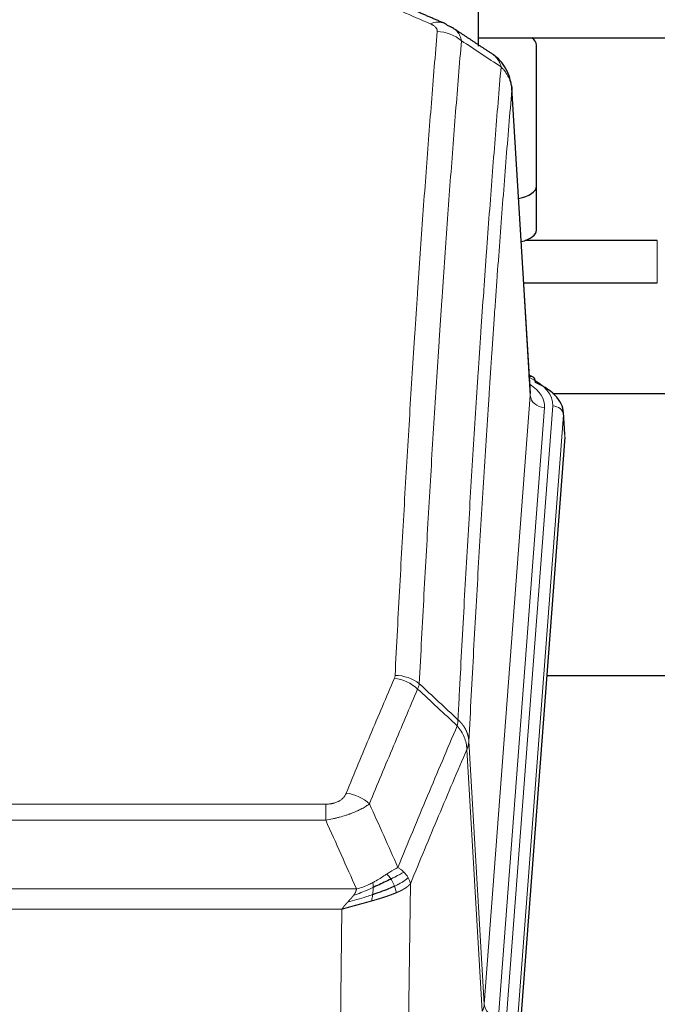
# Model space of a CAD drawing. Header units: inches. Extents: x 0 to 23760, y -13 to 16800.
# Tile 172 of 207: x 17979 to 18160, y 13847 to 14127. Entities that reach past the tile are written whole.
import ezdxf

# ---------------------------------------------------------------- set-up
doc = ezdxf.new("R2010")
doc.units = ezdxf.units.IN
doc.layers.add('254', color=7, linetype='Continuous', true_color=0xffffff)

msp = doc.modelspace()

# ---------------------------------------------------------------- linework, layer by layer
at = {"layer": '254', "color": 2, "linetype": 'Continuous', "lineweight": 25}
for p, q in [((18109.295, 14303.07), (18109.295, 14119.208)), ((18109.295, 14121.57), (18205.295, 14121.57)), ((18125.795, 14079.47), (18125.795, 14119.544)), ((18124.063, 14020.722), (18118.812, 14107.359)), ((18125.795, 14067.052), (18125.795, 14079.47)), ((18160.117, 14064.102), (18122.609, 14064.102)), ((18122.161, 14052.102), (18160.117, 14052.102)), ((18124.695, 14025.429), (18123.751, 14025.865)), ((18130.487, 14020.707), (18270.295, 14020.707)), ((18133.823, 14009.089), (18133.442, 14015.371)), ((18133.817, 14008.306), (18120.699, 13834.852)), ((18206.635, 13940.541), (18128.692, 13940.541))]:
    msp.add_line(p, q, dxfattribs=at)
at = {"layer": '254', "color": 110, "linetype": 'Continuous', "lineweight": 13}
for p, q in [((18124.058, 14020.146), (18118.811, 14106.736)), ((18160.117, 14064.102), (18160.117, 14052.102)), ((18110.992, 13847.373), (18124.058, 14020.146)), ((18128.051, 14016.72), (18114.984, 13843.947)), ((18117.331, 13843.794), (18130.442, 14017.155)), ((18133.436, 14014.585), (18120.325, 13841.224)), ((18133.817, 14008.306), (18133.436, 14014.585)), ((18106.616, 13922.05), (18110.992, 13847.373)), ((18110.411, 13845.464), (18106.059, 13919.716)), ((17860.624, 13904.169), (18065.966, 13904.169)), ((18065.966, 13899.605), (18065.966, 13904.169)), ((18065.966, 13899.605), (17860.624, 13899.605)), ((17851.892, 13880.126), (18074.698, 13880.126)), ((18090.017, 13881.572), (18089.059, 13805.921)), ((18070.585, 13874.382), (17856.005, 13874.382)), ((18069.616, 13797.886), (18070.585, 13874.382))]:
    msp.add_line(p, q, dxfattribs=at)
for centre, major_axis, ratio, start_param, end_param in [((18095.648, 14116.535), (3.975, 9.176), 0.6408251, 6.2828467, 6.8775566), ((18097.62, 14114.342), (-9.964, 0.842), 0.9013977, 4.0286278, 4.7884472), ((18106.423, 14017.529), (24.034, 0.016), 0.461198, 6.2480186, 7.0671317), ((18123.437, 14022.705), (1.258, 2.724), 0.6272114, 6.2831797, 6.7581181), ((18104.031, 14017.094), (24.034, 0.016), 0.461198, 6.2480186, 6.8801307), ((18128.051, 14020.268), (3.989, -0.302), 0.8864705, 3.2608937, 4.7793301), ((18130.442, 14014.494), (2.991, -0.226), 0.8864705, 0.119301, 1.6377375), ((18085.662, 13932.421), (-9.987, 0.512), 0.8285973, 3.9974013, 4.7548106), ((18085.474, 13931.629), (-9.188, 3.948), 0.8056434, 4.2999866, 5.045624), ((18071.813, 13899.167), (9.245, -3.812), 0.7933159, 1.14397, 1.886928), ((18090.966, 13847.885), (-20.038, 0.241), 0.4621297, 2.903225, 3.1123764), ((18114.984, 13847.495), (3.989, -0.302), 0.8864705, 3.2608937, 4.7793301)]:
    msp.add_ellipse(centre, major_axis=major_axis, ratio=ratio, start_param=start_param, end_param=end_param, dxfattribs=at)
at = {"layer": '254', "color": 2, "linetype": 'Continuous', "lineweight": 25}
for centre, major_axis, ratio, start_param, end_param in [((18095.648, 14116.535), (3.975, 9.176), 0.6408251, 6.1305215, 6.2828467), ((18117.795, 14119.544), (-8, 0), 0.4617486, 3.1415927, 3.722063), ((18117.795, 14079.47), (-8, 0), 0.4617486, 1.9439586, 3.1415927), ((18117.795, 14067.052), (-8, 0), 0.4617486, 2.0459273, 3.1415927), ((18123.437, 14022.705), (1.258, 2.724), 0.6272114, 5.3993548, 6.2831797), ((18106.423, 14014.868), (27.03, 0.194), 0.4633579, 6.2451225, 7.0642357)]:
    msp.add_ellipse(centre, major_axis=major_axis, ratio=ratio, start_param=start_param, end_param=end_param, dxfattribs=at)
at = {"layer": '254', "color": 110, "linetype": 'Continuous', "lineweight": 13}
for points in [[(18095.648, 14125.563), (18092.978, 14126.724), (18090.309, 14127.882), (18087.639, 14129.035)], [(18115.755, 14113.352), (18112.006, 14115.823), (18108.256, 14118.296), (18104.504, 14120.772)], [(18092.529, 13938.334), (18092.489, 13938.09), (18092.372, 13937.596), (18092.183, 13937.087), (18092.071, 13936.828)], [(18092.529, 13938.334), (18096.196, 13934.928), (18099.861, 13931.52), (18103.526, 13928.112)], [(18103.314, 13926.374), (18099.567, 13929.86), (18095.819, 13933.345), (18092.071, 13936.828)], [(18078.393, 13904.265), (18081.097, 13898.255), (18083.786, 13892.239), (18086.46, 13886.217)], [(18074.698, 13880.126), (18071.805, 13886.626), (18068.894, 13893.119), (18065.966, 13899.605)]]:
    msp.add_open_spline(points, degree=3, dxfattribs=at)
at = {"layer": '254', "color": 2, "linetype": 'Continuous', "lineweight": 25}
for points in [[(18099.623, 14125.71), (18095.607, 14127.453), (18091.593, 14129.171)], [(18113.265, 14116.999), (18107.65, 14120.706), (18102.028, 14124.423)]]:
    msp.add_open_spline(points, degree=2, dxfattribs=at)
at = {"layer": '254', "color": 110, "linetype": 'Continuous', "lineweight": 13}
for points, knots in [([(18095.648, 14125.563), (18095.815, 14125.491), (18095.973, 14125.415), (18096.159, 14125.317), (18096.195, 14125.297), (18096.267, 14125.256), (18096.303, 14125.236), (18096.407, 14125.174), (18096.474, 14125.132), (18096.667, 14125.006), (18096.901, 14124.832), (18097.092, 14124.648), (18097.218, 14124.506), (18097.257, 14124.459), (18097.312, 14124.386), (18097.329, 14124.362), (18097.362, 14124.313), (18097.378, 14124.288), (18097.454, 14124.165), (18097.502, 14124.066), (18097.575, 14123.867), (18097.6, 14123.767), (18097.627, 14123.565), (18097.629, 14123.464), (18097.62, 14123.362)], [0, 0, 0, 0, 0.125, 0.125, 0.15625, 0.15625, 0.1875, 0.1875, 0.25, 0.25, 0.375, 0.5, 0.5, 0.5625, 0.5625, 0.59375, 0.59375, 0.625, 0.625, 0.75, 0.75, 0.875, 0.875, 1, 1, 1, 1]), ([(18085.662, 13940.71), (18086.099, 13949.289), (18086.99, 13966.207), (18087.91, 13982.65), (18088.612, 13994.802), (18088.848, 13998.824), (18089.324, 14006.806), (18089.564, 14010.768), (18090.289, 14022.563), (18090.781, 14030.305), (18091.404, 14039.829), (18091.529, 14041.726), (18091.781, 14045.505), (18092.159, 14051.149), (18092.542, 14056.723), (18093.312, 14067.778), (18094.355, 14082.267), (18095.962, 14103.252), (18097.063, 14116.742), (18097.62, 14123.362)], [0, 0, 0, 0, 0.125, 0.25, 0.25, 0.3125, 0.3125, 0.375, 0.375, 0.5, 0.5, 0.53125, 0.53125, 0.5625, 0.625, 0.625, 0.75, 0.875, 1, 1, 1, 1]), ([(18102.056, 14124.403), (18102.286, 14124.252), (18102.717, 14123.93), (18103.087, 14123.574), (18103.343, 14123.291), (18103.424, 14123.195), (18103.54, 14123.047), (18103.578, 14122.997), (18103.651, 14122.897), (18103.687, 14122.846), (18103.859, 14122.59), (18103.98, 14122.378), (18104.187, 14121.942), (18104.361, 14121.492), (18104.467, 14121.017), (18104.504, 14120.772)], [0, 0, 0, 0, 0.1647526, 0.331802, 0.331802, 0.4153268, 0.4153268, 0.4570892, 0.4570892, 0.4988515, 0.4988515, 0.665901, 0.665901, 0.8329505, 1, 1, 1, 1]), ([(18104.504, 14120.772), (18103.945, 14114.16), (18102.843, 14100.685), (18101.234, 14079.725), (18100.19, 14065.252), (18099.418, 14054.211), (18099.035, 14048.643), (18098.656, 14043.005), (18098.405, 14039.231), (18098.279, 14037.336), (18097.655, 14027.823), (18097.163, 14020.09), (18096.437, 14008.309), (18096.197, 14004.352), (18095.72, 13996.379), (18095.484, 13992.362), (18094.781, 13980.224), (18093.859, 13963.801), (18092.968, 13946.902), (18092.529, 13938.334)], [0, 0, 0, 0, 0.125, 0.25, 0.375, 0.375, 0.4375, 0.46875, 0.46875, 0.5, 0.5, 0.625, 0.625, 0.6875, 0.6875, 0.75, 0.75, 0.875, 1, 1, 1, 1]), ([(18113.295, 14116.979), (18113.496, 14116.847), (18113.686, 14116.704), (18114.051, 14116.39), (18114.226, 14116.219), (18114.714, 14115.672), (18114.991, 14115.264), (18115.448, 14114.366), (18115.627, 14113.876), (18115.755, 14113.352)], [0, 0, 0, 0, 0.1617419, 0.1617419, 0.3293935, 0.3293935, 0.6646968, 0.6646968, 1, 1, 1, 1]), ([(18103.526, 13928.112), (18103.582, 13929.202), (18103.638, 13930.29), (18103.75, 13932.463), (18103.918, 13935.716), (18104.314, 13943.266), (18104.657, 13949.668), (18105.351, 13962.377), (18106.291, 13979.075), (18107.749, 14003.376), (18108.754, 14019.081), (18109.328, 14027.775), (18109.392, 14028.739), (18109.52, 14030.663), (18109.712, 14033.543), (18110.164, 14040.222), (18110.555, 14045.874), (18110.884, 14050.545), (18110.949, 14051.477), (18111.081, 14053.337), (18111.28, 14056.121), (18111.745, 14062.575), (18112.148, 14068.033), (18112.959, 14078.852), (18114.056, 14093.017), (18115.184, 14106.661), (18115.755, 14113.352)], [0, 0, 0, 0, 0.015625, 0.015625, 0.03125, 0.0625, 0.125, 0.125, 0.25, 0.375, 0.5, 0.5, 0.515625, 0.515625, 0.53125, 0.5625, 0.625, 0.625, 0.640625, 0.640625, 0.65625, 0.6875, 0.75, 0.75, 0.875, 1, 1, 1, 1]), ([(18115.755, 14113.352), (18115.982, 14113.129), (18116.198, 14112.896), (18116.608, 14112.414), (18116.802, 14112.165), (18117.166, 14111.651), (18117.336, 14111.387), (18117.651, 14110.846), (18117.795, 14110.569), (18118.056, 14110.005), (18118.173, 14109.718), (18118.379, 14109.135), (18118.468, 14108.84), (18118.691, 14107.947), (18118.781, 14107.342), (18118.811, 14106.736)], [0, 0, 0, 0, 0.125, 0.125, 0.25, 0.25, 0.375, 0.375, 0.5, 0.5, 0.625, 0.625, 0.75, 0.75, 1, 1, 1, 1]), ([(18118.811, 14106.736), (18118.241, 14100.063), (18117.116, 14086.457), (18116.022, 14072.333), (18115.213, 14061.545), (18114.811, 14056.102), (18114.347, 14049.667), (18114.15, 14046.891), (18114.018, 14045.036), (18113.952, 14044.107), (18113.625, 14039.45), (18113.234, 14033.814), (18112.784, 14027.155), (18112.592, 14024.284), (18112.465, 14022.365), (18112.401, 14021.404), (18111.828, 14012.736), (18110.827, 13997.079), (18109.373, 13972.853), (18107.966, 13947.885), (18107.06, 13930.744), (18106.616, 13922.05)], [0, 0, 0, 0, 0.125, 0.25, 0.25, 0.3125, 0.34375, 0.359375, 0.359375, 0.375, 0.375, 0.4375, 0.46875, 0.484375, 0.484375, 0.5, 0.5, 0.625, 0.75, 0.875, 1, 1, 1, 1]), ([(18085.662, 13940.71), (18085.655, 13940.576), (18085.636, 13940.443), (18085.574, 13940.178), (18085.53, 13940.046), (18085.474, 13939.915)], [0, 0, 0, 0, 0.5, 0.5, 1, 1, 1, 1]), ([(18071.813, 13907.323), (18072.947, 13910.084), (18074.082, 13912.835), (18076.355, 13918.312), (18077.492, 13921.04), (18080.908, 13929.188), (18083.189, 13934.574), (18085.474, 13939.915)], [0, 0, 0, 0, 0.25, 0.25, 0.5, 0.5, 1, 1, 1, 1]), ([(18092.071, 13936.828), (18089.782, 13931.492), (18087.498, 13926.11), (18084.079, 13917.97), (18082.94, 13915.245), (18080.665, 13909.772), (18079.528, 13907.024), (18078.393, 13904.265)], [0, 0, 0, 0, 0.5, 0.5, 0.75, 0.75, 1, 1, 1, 1]), ([(18103.526, 13928.112), (18103.505, 13927.848), (18103.49, 13927.561), (18103.432, 13926.971), (18103.389, 13926.668), (18103.314, 13926.374)], [0, 0, 0, 0, 0.5, 0.5, 1, 1, 1, 1]), ([(18103.526, 13928.112), (18103.539, 13928.1), (18103.564, 13928.077), (18103.602, 13928.043), (18103.64, 13928.008), (18103.678, 13927.973), (18103.717, 13927.937), (18103.755, 13927.9), (18103.794, 13927.864), (18103.832, 13927.826), (18103.871, 13927.789), (18103.91, 13927.75), (18103.949, 13927.712), (18103.988, 13927.673), (18104.027, 13927.633), (18104.066, 13927.593), (18104.105, 13927.552), (18104.144, 13927.511), (18104.183, 13927.47), (18104.222, 13927.428), (18104.262, 13927.385), (18104.301, 13927.342), (18104.34, 13927.298), (18104.379, 13927.254), (18104.418, 13927.21), (18104.458, 13927.165), (18104.497, 13927.119), (18104.536, 13927.073), (18104.575, 13927.026), (18104.614, 13926.979), (18104.653, 13926.932), (18104.692, 13926.883), (18104.731, 13926.835), (18104.769, 13926.785), (18104.808, 13926.735), (18104.846, 13926.685), (18104.885, 13926.634), (18104.923, 13926.583), (18104.961, 13926.531), (18104.999, 13926.478), (18105.037, 13926.425), (18105.075, 13926.372), (18105.112, 13926.318), (18105.149, 13926.263), (18105.186, 13926.208), (18105.223, 13926.152), (18105.26, 13926.095), (18105.296, 13926.039), (18105.333, 13925.981), (18105.369, 13925.923), (18105.404, 13925.864), (18105.44, 13925.805), (18105.475, 13925.746), (18105.51, 13925.685), (18105.544, 13925.624), (18105.579, 13925.563), (18105.613, 13925.501), (18105.646, 13925.439), (18105.68, 13925.376), (18105.715, 13925.307), (18105.752, 13925.235), (18105.79, 13925.157), (18105.828, 13925.079), (18105.864, 13925), (18105.9, 13924.922), (18105.935, 13924.843), (18105.97, 13924.764), (18106.003, 13924.684), (18106.035, 13924.605), (18106.067, 13924.525), (18106.098, 13924.445), (18106.128, 13924.364), (18106.157, 13924.284), (18106.186, 13924.203), (18106.213, 13924.122), (18106.24, 13924.041), (18106.265, 13923.959), (18106.29, 13923.878), (18106.314, 13923.796), (18106.337, 13923.714), (18106.36, 13923.632), (18106.381, 13923.55), (18106.402, 13923.467), (18106.421, 13923.385), (18106.44, 13923.302), (18106.458, 13923.219), (18106.475, 13923.136), (18106.491, 13923.053), (18106.507, 13922.97), (18106.521, 13922.887), (18106.534, 13922.803), (18106.547, 13922.72), (18106.559, 13922.636), (18106.57, 13922.553), (18106.579, 13922.469), (18106.588, 13922.385), (18106.597, 13922.302), (18106.604, 13922.218), (18106.61, 13922.134), (18106.614, 13922.078), (18106.616, 13922.05)], [0, 0, 0, 0, 0.0069372, 0.0139334, 0.0209887, 0.028103, 0.0352764, 0.0425088, 0.0498003, 0.0571509, 0.0645605, 0.0720292, 0.0795569, 0.0871437, 0.0947896, 0.1024945, 0.1102584, 0.1180815, 0.1259636, 0.1339048, 0.141905, 0.1499643, 0.1580827, 0.1662601, 0.1744966, 0.1827922, 0.1911468, 0.1995605, 0.2080333, 0.2165651, 0.225156, 0.233806, 0.2425151, 0.2512832, 0.2601104, 0.2689967, 0.277942, 0.2869465, 0.29601, 0.3051325, 0.3143142, 0.3235549, 0.3328547, 0.3422136, 0.3516315, 0.3611085, 0.3706446, 0.3802398, 0.3898941, 0.3996074, 0.4093798, 0.4192113, 0.4291019, 0.4390515, 0.4490602, 0.459128, 0.4692549, 0.4794409, 0.4896859, 0.4999901, 0.5124905, 0.524991, 0.5374914, 0.5499918, 0.5624922, 0.5749926, 0.587493, 0.5999934, 0.6124937, 0.6249941, 0.6374944, 0.6499948, 0.6624951, 0.6749954, 0.6874957, 0.699996, 0.7124963, 0.7249966, 0.7374968, 0.7499971, 0.7624973, 0.7749976, 0.7874978, 0.799998, 0.8124982, 0.8249984, 0.8374986, 0.8499988, 0.8624989, 0.8749991, 0.8874992, 0.8999993, 0.9124995, 0.9249996, 0.9374997, 0.9499998, 0.9624998, 0.9749999, 0.9875, 1, 1, 1, 1]), ([(18086.46, 13886.217), (18087.858, 13889.632), (18089.258, 13893.03), (18092.06, 13899.792), (18093.463, 13903.156), (18097.676, 13913.195), (18100.492, 13919.819), (18103.314, 13926.374)], [0, 0, 0, 0, 0.25, 0.25, 0.5, 0.5, 1, 1, 1, 1]), ([(18103.314, 13926.374), (18103.723, 13925.891), (18104.096, 13925.381), (18104.754, 13924.317), (18105.039, 13923.764), (18105.511, 13922.633), (18105.697, 13922.054), (18105.96, 13920.887), (18106.038, 13920.3), (18106.059, 13919.716)], [0, 0, 0, 0, 0.25, 0.25, 0.5, 0.5, 0.75, 0.75, 1, 1, 1, 1]), ([(18106.616, 13922.05), (18106.615, 13922.043), (18106.614, 13922.017), (18106.61, 13921.96), (18106.603, 13921.869), (18106.592, 13921.742), (18106.573, 13921.58), (18106.545, 13921.382), (18106.503, 13921.15), (18106.459, 13920.951), (18106.42, 13920.797), (18106.395, 13920.701), (18106.369, 13920.607), (18106.342, 13920.516), (18106.315, 13920.426), (18106.287, 13920.339), (18106.259, 13920.254), (18106.23, 13920.171), (18106.202, 13920.09), (18106.173, 13920.011), (18106.144, 13919.934), (18106.116, 13919.86), (18106.088, 13919.787), (18106.069, 13919.74), (18106.059, 13919.716)], [0, 0, 0, 0, 0.0092499, 0.0337179, 0.073404, 0.128308, 0.1984299, 0.2837694, 0.3843264, 0.5001005, 0.5424888, 0.5838484, 0.6241794, 0.6634821, 0.7017567, 0.7390032, 0.7752221, 0.8104134, 0.8445775, 0.8777146, 0.909825, 0.9409091, 0.9709673, 1, 1, 1, 1]), ([(18106.059, 13919.716), (18103.374, 13913.484), (18100.694, 13907.188), (18096.683, 13897.652), (18095.348, 13894.458), (18092.68, 13888.038), (18091.348, 13884.812), (18090.017, 13881.572)], [0, 0, 0, 0, 0.5, 0.5, 0.75, 0.75, 1, 1, 1, 1]), ([(18071.813, 13907.323), (18071.792, 13907.272), (18071.77, 13907.221), (18071.724, 13907.119), (18071.7, 13907.068), (18071.624, 13906.917), (18071.57, 13906.817), (18071.452, 13906.619), (18071.389, 13906.522), (18071.252, 13906.329), (18071.179, 13906.234), (18071.021, 13906.046), (18070.937, 13905.953), (18070.802, 13905.817), (18070.755, 13905.772), (18070.659, 13905.682), (18070.609, 13905.638), (18070.455, 13905.507), (18070.347, 13905.422), (18070.12, 13905.259), (18070, 13905.18), (18069.81, 13905.067), (18069.713, 13905.012), (18069.612, 13904.959), (18069.544, 13904.923), (18069.509, 13904.906), (18069.335, 13904.821), (18069.191, 13904.757), (18068.744, 13904.58), (18068.427, 13904.481), (18068.007, 13904.381), (18067.921, 13904.362), (18067.748, 13904.328), (18067.662, 13904.312), (18067.4, 13904.268), (18067.224, 13904.244), (18066.869, 13904.206), (18066.69, 13904.192), (18066.33, 13904.173), (18066.149, 13904.169), (18065.966, 13904.169)], [0, 0, 0, 0, 0.03125, 0.03125, 0.0625, 0.0625, 0.125, 0.125, 0.1875, 0.1875, 0.25, 0.25, 0.3125, 0.3125, 0.34375, 0.34375, 0.375, 0.375, 0.4375, 0.4375, 0.5, 0.5, 0.53125, 0.546875, 0.546875, 0.5625, 0.5625, 0.625, 0.625, 0.75, 0.75, 0.78125, 0.78125, 0.8125, 0.8125, 0.875, 0.875, 0.9375, 0.9375, 1, 1, 1, 1]), ([(18078.393, 13904.265), (18078.096, 13904.032), (18077.769, 13903.802), (18077.056, 13903.344), (18076.67, 13903.117), (18076.041, 13902.781), (18075.769, 13902.642), (18075.484, 13902.503), (18075.369, 13902.448), (18075.311, 13902.42), (18075.135, 13902.338), (18075.017, 13902.283), (18074.414, 13902.012), (18073.905, 13901.801), (18073.233, 13901.546), (18073.097, 13901.495), (18072.89, 13901.419), (18072.82, 13901.394), (18072.681, 13901.345), (18072.611, 13901.32), (18072.258, 13901.197), (18071.971, 13901.101), (18071.095, 13900.82), (18070.491, 13900.642), (18069.787, 13900.453), (18069.708, 13900.432), (18069.551, 13900.391), (18069.472, 13900.37), (18069.234, 13900.309), (18069.074, 13900.269), (18068.594, 13900.152), (18068.272, 13900.076), (18067.297, 13899.859), (18066.636, 13899.727), (18065.966, 13899.605)], [0, 0, 0, 0, 0.125, 0.125, 0.25, 0.25, 0.3125, 0.328125, 0.328125, 0.34375, 0.34375, 0.375, 0.375, 0.5, 0.5, 0.53125, 0.53125, 0.546875, 0.546875, 0.5625, 0.5625, 0.625, 0.625, 0.75, 0.75, 0.765625, 0.765625, 0.78125, 0.78125, 0.8125, 0.8125, 0.875, 0.875, 1, 1, 1, 1]), ([(18086.46, 13886.217), (18085.767, 13885.89), (18085.001, 13885.424), (18083.874, 13884.704), (18083.584, 13884.516), (18083.285, 13884.322)], [0, 0, 0, 0, 0.75, 0.75, 1, 1, 1, 1]), ([(18088.167, 13884.873), (18087.469, 13884.49), (18086.598, 13884.018), (18085.237, 13883.312), (18084.881, 13883.13), (18084.509, 13882.942)], [0, 0, 0, 0, 0.75, 0.75, 1, 1, 1, 1]), ([(18088.167, 13884.873), (18088.044, 13884.997), (18087.916, 13885.118), (18087.584, 13885.414), (18087.373, 13885.585), (18086.932, 13885.912), (18086.701, 13886.069), (18086.46, 13886.217)], [0, 0, 0, 0, 0.25, 0.25, 0.625, 0.625, 1, 1, 1, 1]), ([(18089.378, 13883.285), (18089.339, 13883.354), (18089.298, 13883.424), (18089.131, 13883.699), (18088.992, 13883.903), (18088.688, 13884.301), (18088.524, 13884.496), (18088.289, 13884.748), (18088.229, 13884.811), (18088.167, 13884.873)], [0, 0, 0, 0, 0.125, 0.125, 0.5, 0.5, 0.875, 0.875, 1, 1, 1, 1]), ([(18079.315, 13881.914), (18078.955, 13881.723), (18078.588, 13881.537), (18077.094, 13880.834), (18075.918, 13880.392), (18074.698, 13880.126)], [0, 0, 0, 0, 0.25, 0.25, 1, 1, 1, 1]), ([(18083.285, 13884.322), (18083.135, 13884.225), (18082.984, 13884.127), (18082.369, 13883.73), (18081.89, 13883.423), (18080.896, 13882.809), (18080.381, 13882.502), (18079.674, 13882.108), (18079.496, 13882.01), (18079.315, 13881.914)], [0, 0, 0, 0, 0.125, 0.125, 0.5, 0.5, 0.875, 0.875, 1, 1, 1, 1]), ([(18079.466, 13880.545), (18079.467, 13880.7), (18079.466, 13880.848), (18079.452, 13881.191), (18079.436, 13881.375), (18079.388, 13881.687), (18079.356, 13881.817), (18079.315, 13881.914)], [0, 0, 0, 0, 0.25, 0.25, 0.625, 0.625, 1, 1, 1, 1]), ([(18084.509, 13882.942), (18084.41, 13883.097), (18084.309, 13883.245), (18084.052, 13883.589), (18083.895, 13883.773), (18083.584, 13884.088), (18083.431, 13884.22), (18083.285, 13884.322)], [0, 0, 0, 0, 0.25, 0.25, 0.625, 0.625, 1, 1, 1, 1]), ([(18085.495, 13880.869), (18085.464, 13880.957), (18085.432, 13881.046), (18085.297, 13881.403), (18085.184, 13881.674), (18084.935, 13882.202), (18084.799, 13882.46), (18084.607, 13882.785), (18084.559, 13882.864), (18084.509, 13882.942)], [0, 0, 0, 0, 0.125, 0.125, 0.5, 0.5, 0.875, 0.875, 1, 1, 1, 1]), ([(18089.378, 13883.285), (18088.765, 13882.701), (18087.87, 13882.092), (18086.34, 13881.277), (18085.93, 13881.073), (18085.495, 13880.869)], [0, 0, 0, 0, 0.75, 0.75, 1, 1, 1, 1]), ([(18090.017, 13881.572), (18089.932, 13882.005), (18089.79, 13882.438), (18089.527, 13883.005), (18089.456, 13883.145), (18089.378, 13883.285)], [0, 0, 0, 0, 0.75, 0.75, 1, 1, 1, 1]), ([(18079.466, 13880.545), (18079.008, 13880.341), (18078.544, 13880.137), (18076.674, 13879.333), (18075.237, 13878.75), (18073.827, 13878.227)], [0, 0, 0, 0, 0.25, 0.25, 1, 1, 1, 1]), ([(18073.827, 13878.227), (18073.835, 13878.238), (18073.851, 13878.259), (18073.874, 13878.291), (18073.898, 13878.323), (18073.921, 13878.355), (18073.943, 13878.386), (18073.966, 13878.418), (18073.988, 13878.449), (18074.009, 13878.481), (18074.031, 13878.512), (18074.052, 13878.543), (18074.072, 13878.574), (18074.092, 13878.605), (18074.112, 13878.636), (18074.132, 13878.667), (18074.151, 13878.697), (18074.17, 13878.728), (18074.189, 13878.758), (18074.207, 13878.789), (18074.225, 13878.819), (18074.243, 13878.849), (18074.26, 13878.879), (18074.277, 13878.909), (18074.294, 13878.939), (18074.31, 13878.969), (18074.326, 13878.998), (18074.342, 13879.028), (18074.357, 13879.057), (18074.372, 13879.087), (18074.387, 13879.116), (18074.402, 13879.145), (18074.416, 13879.174), (18074.429, 13879.203), (18074.443, 13879.232), (18074.456, 13879.261), (18074.468, 13879.289), (18074.481, 13879.318), (18074.493, 13879.346), (18074.504, 13879.374), (18074.516, 13879.403), (18074.527, 13879.431), (18074.538, 13879.459), (18074.548, 13879.487), (18074.558, 13879.514), (18074.568, 13879.542), (18074.577, 13879.57), (18074.586, 13879.597), (18074.595, 13879.625), (18074.603, 13879.652), (18074.611, 13879.679), (18074.619, 13879.706), (18074.626, 13879.733), (18074.633, 13879.76), (18074.64, 13879.787), (18074.647, 13879.814), (18074.653, 13879.84), (18074.658, 13879.867), (18074.664, 13879.893), (18074.669, 13879.919), (18074.674, 13879.945), (18074.678, 13879.972), (18074.682, 13879.997), (18074.686, 13880.023), (18074.689, 13880.049), (18074.692, 13880.075), (18074.695, 13880.1), (18074.697, 13880.117), (18074.698, 13880.126)], [0, 0, 0, 0, 0.0185022, 0.0368847, 0.0551481, 0.073293, 0.0913199, 0.1092294, 0.1270222, 0.1446988, 0.1622598, 0.1797059, 0.1970378, 0.2142561, 0.2313614, 0.2483544, 0.265236, 0.2820066, 0.2986672, 0.3152184, 0.331661, 0.3479958, 0.3642235, 0.380345, 0.3963611, 0.4122725, 0.4280803, 0.4437851, 0.459388, 0.4748898, 0.4902915, 0.5055939, 0.5207981, 0.535905, 0.5509156, 0.565831, 0.5806521, 0.5953801, 0.6100159, 0.6245607, 0.6390157, 0.6533819, 0.6676604, 0.6818526, 0.6959596, 0.7099825, 0.7239227, 0.7377815, 0.75156, 0.7652597, 0.7788818, 0.7924277, 0.8058989, 0.8192966, 0.8326224, 0.8458776, 0.8590638, 0.8721825, 0.8852351, 0.8982233, 0.9111485, 0.9240124, 0.9368166, 0.9495628, 0.9622525, 0.9748874, 0.9874694, 1, 1, 1, 1]), ([(18085.985, 13879.023), (18085.97, 13879.017), (18085.941, 13879.005), (18085.897, 13878.986), (18085.853, 13878.968), (18085.808, 13878.949), (18085.764, 13878.931), (18085.719, 13878.912), (18085.674, 13878.894), (18085.629, 13878.875), (18085.584, 13878.857), (18085.539, 13878.839), (18085.494, 13878.821), (18085.449, 13878.803), (18085.404, 13878.784), (18085.358, 13878.766), (18085.313, 13878.748), (18085.267, 13878.73), (18085.221, 13878.712), (18085.176, 13878.694), (18085.13, 13878.676), (18085.084, 13878.659), (18085.038, 13878.641), (18084.992, 13878.623), (18084.945, 13878.605), (18084.899, 13878.587), (18084.853, 13878.57), (18084.806, 13878.552), (18084.76, 13878.535), (18084.713, 13878.517), (18084.666, 13878.5), (18084.62, 13878.482), (18084.573, 13878.465), (18084.526, 13878.447), (18084.479, 13878.43), (18084.432, 13878.413), (18084.385, 13878.395), (18084.337, 13878.378), (18084.29, 13878.361), (18084.243, 13878.344), (18084.195, 13878.327), (18084.148, 13878.309), (18084.1, 13878.292), (18084.053, 13878.275), (18084.005, 13878.258), (18083.958, 13878.241), (18083.91, 13878.225), (18083.862, 13878.208), (18083.814, 13878.191), (18083.766, 13878.174), (18083.718, 13878.157), (18083.67, 13878.141), (18083.622, 13878.124), (18083.574, 13878.107), (18083.526, 13878.091), (18083.478, 13878.074), (18083.429, 13878.058), (18083.381, 13878.041), (18083.333, 13878.025), (18083.284, 13878.008), (18083.236, 13877.992), (18083.188, 13877.975), (18083.139, 13877.959), (18083.091, 13877.943), (18083.042, 13877.927), (18082.993, 13877.91), (18082.945, 13877.894), (18082.896, 13877.878), (18082.847, 13877.862), (18082.799, 13877.846), (18082.75, 13877.83), (18082.701, 13877.814), (18082.652, 13877.798), (18082.603, 13877.782), (18082.555, 13877.766), (18082.506, 13877.75), (18082.457, 13877.734), (18082.408, 13877.719), (18082.359, 13877.703), (18082.31, 13877.687), (18082.261, 13877.671), (18082.212, 13877.656), (18082.163, 13877.64), (18082.114, 13877.625), (18082.065, 13877.609), (18082.016, 13877.594), (18081.967, 13877.578), (18081.917, 13877.563), (18081.868, 13877.547), (18081.819, 13877.532), (18081.77, 13877.516), (18081.721, 13877.501), (18081.672, 13877.486), (18081.623, 13877.471), (18081.573, 13877.455), (18081.524, 13877.44), (18081.475, 13877.425), (18081.426, 13877.41), (18081.377, 13877.395), (18081.328, 13877.38), (18081.278, 13877.365), (18081.229, 13877.35), (18081.18, 13877.335), (18081.131, 13877.32), (18081.082, 13877.305), (18081.032, 13877.29), (18080.983, 13877.275), (18080.934, 13877.26), (18080.885, 13877.246), (18080.836, 13877.231), (18080.787, 13877.216), (18080.738, 13877.201), (18080.688, 13877.187), (18080.639, 13877.172), (18080.59, 13877.158), (18080.541, 13877.143), (18080.492, 13877.128), (18080.443, 13877.114), (18080.394, 13877.099), (18080.345, 13877.085), (18080.296, 13877.071), (18080.247, 13877.056), (18080.198, 13877.042), (18080.149, 13877.027), (18080.1, 13877.013), (18080.051, 13876.999), (18080.002, 13876.985), (18079.954, 13876.97), (18079.905, 13876.956), (18079.856, 13876.942), (18079.807, 13876.928), (18079.758, 13876.914), (18079.71, 13876.9), (18079.661, 13876.886), (18079.612, 13876.872), (18079.564, 13876.858), (18079.515, 13876.844), (18079.466, 13876.83), (18079.418, 13876.816), (18079.369, 13876.802), (18079.321, 13876.788), (18079.272, 13876.774), (18079.224, 13876.76), (18079.176, 13876.746), (18079.127, 13876.733), (18079.079, 13876.719), (18079.031, 13876.705), (18078.998, 13876.696), (18078.982, 13876.692)], [0, 0, 0, 0, 0.0076941, 0.0153765, 0.0230472, 0.0307061, 0.0383534, 0.045989, 0.0536129, 0.061225, 0.0688255, 0.0764143, 0.0839914, 0.0915567, 0.0991104, 0.1066524, 0.1141827, 0.1217013, 0.1292082, 0.1367034, 0.1441869, 0.1516588, 0.1591189, 0.1665674, 0.1740041, 0.1814292, 0.1888426, 0.1962444, 0.2036344, 0.2110128, 0.2183794, 0.2257344, 0.2330778, 0.2404094, 0.2477294, 0.2550377, 0.2623343, 0.2696193, 0.2768926, 0.2841542, 0.2914041, 0.2986424, 0.305869, 0.313084, 0.3202872, 0.3274789, 0.3346588, 0.3418271, 0.3489838, 0.3561287, 0.3632621, 0.3703837, 0.3774937, 0.3845921, 0.3916788, 0.3987539, 0.4058173, 0.412869, 0.4199092, 0.4269376, 0.4339544, 0.4409596, 0.4479532, 0.454935, 0.4619053, 0.4688639, 0.4758109, 0.4827462, 0.4896699, 0.496582, 0.5034825, 0.5103713, 0.5172485, 0.524114, 0.5309679, 0.5378102, 0.5446409, 0.55146, 0.5582674, 0.5650632, 0.5718474, 0.57862, 0.5853809, 0.5921303, 0.598868, 0.6055941, 0.6123087, 0.6190116, 0.6257029, 0.6323825, 0.6390506, 0.6457071, 0.652352, 0.6589853, 0.665607, 0.672217, 0.6788155, 0.6854024, 0.6919777, 0.6985414, 0.7050935, 0.7116341, 0.718163, 0.7246804, 0.7311862, 0.7376804, 0.744163, 0.750634, 0.7570935, 0.7635413, 0.7699776, 0.7764024, 0.7828155, 0.7892171, 0.7956072, 0.8019856, 0.8083525, 0.8147079, 0.8210516, 0.8273839, 0.8337045, 0.8400136, 0.8463112, 0.8525972, 0.8588716, 0.8651345, 0.8713859, 0.8776257, 0.8838539, 0.8900706, 0.8962758, 0.9024695, 0.9086516, 0.9148221, 0.9209812, 0.9271287, 0.9332646, 0.9393891, 0.945502, 0.9516034, 0.9576933, 0.9637717, 0.9698385, 0.9758938, 0.9819376, 0.9879699, 0.9939907, 1, 1, 1, 1]), ([(18079.297, 13878.485), (18079.309, 13878.572), (18079.321, 13878.659), (18079.365, 13879.012), (18079.394, 13879.281), (18079.438, 13879.807), (18079.453, 13880.064), (18079.463, 13880.388), (18079.465, 13880.467), (18079.466, 13880.545)], [0, 0, 0, 0, 0.125, 0.125, 0.5, 0.5, 0.875, 0.875, 1, 1, 1, 1]), ([(18085.985, 13879.023), (18085.914, 13879.384), (18085.814, 13879.843), (18085.613, 13880.518), (18085.557, 13880.692), (18085.495, 13880.869)], [0, 0, 0, 0, 0.75, 0.75, 1, 1, 1, 1]), ([(18090.017, 13881.572), (18090.011, 13881.564), (18089.999, 13881.55), (18089.981, 13881.529), (18089.963, 13881.507), (18089.944, 13881.486), (18089.926, 13881.465), (18089.907, 13881.443), (18089.888, 13881.422), (18089.869, 13881.401), (18089.85, 13881.381), (18089.83, 13881.36), (18089.81, 13881.339), (18089.791, 13881.318), (18089.771, 13881.298), (18089.751, 13881.277), (18089.73, 13881.257), (18089.71, 13881.237), (18089.69, 13881.217), (18089.669, 13881.196), (18089.648, 13881.176), (18089.627, 13881.156), (18089.606, 13881.137), (18089.585, 13881.117), (18089.563, 13881.097), (18089.542, 13881.078), (18089.52, 13881.058), (18089.499, 13881.039), (18089.477, 13881.019), (18089.455, 13881), (18089.433, 13880.981), (18089.411, 13880.962), (18089.388, 13880.943), (18089.366, 13880.924), (18089.343, 13880.905), (18089.321, 13880.886), (18089.298, 13880.868), (18089.275, 13880.849), (18089.252, 13880.831), (18089.229, 13880.812), (18089.206, 13880.794), (18089.183, 13880.776), (18089.159, 13880.758), (18089.136, 13880.74), (18089.113, 13880.722), (18089.089, 13880.704), (18089.065, 13880.686), (18089.042, 13880.668), (18089.018, 13880.651), (18088.994, 13880.633), (18088.97, 13880.616), (18088.946, 13880.598), (18088.922, 13880.581), (18088.898, 13880.564), (18088.874, 13880.547), (18088.849, 13880.53), (18088.825, 13880.513), (18088.801, 13880.496), (18088.776, 13880.479), (18088.752, 13880.462), (18088.727, 13880.446), (18088.703, 13880.429), (18088.678, 13880.413), (18088.654, 13880.396), (18088.629, 13880.38), (18088.604, 13880.364), (18088.579, 13880.347), (18088.555, 13880.331), (18088.53, 13880.315), (18088.505, 13880.3), (18088.48, 13880.284), (18088.455, 13880.268), (18088.43, 13880.252), (18088.405, 13880.237), (18088.38, 13880.221), (18088.355, 13880.206), (18088.33, 13880.191), (18088.305, 13880.175), (18088.28, 13880.16), (18088.255, 13880.145), (18088.23, 13880.13), (18088.205, 13880.115), (18088.18, 13880.1), (18088.155, 13880.086), (18088.13, 13880.071), (18088.105, 13880.056), (18088.08, 13880.042), (18088.055, 13880.027), (18088.03, 13880.013), (18088.004, 13879.999), (18087.979, 13879.985), (18087.954, 13879.97), (18087.929, 13879.956), (18087.904, 13879.942), (18087.879, 13879.928), (18087.854, 13879.915), (18087.829, 13879.901), (18087.804, 13879.887), (18087.78, 13879.874), (18087.755, 13879.86), (18087.73, 13879.847), (18087.705, 13879.833), (18087.68, 13879.82), (18087.655, 13879.807), (18087.631, 13879.794), (18087.606, 13879.781), (18087.581, 13879.768), (18087.557, 13879.755), (18087.532, 13879.742), (18087.507, 13879.729), (18087.483, 13879.717), (18087.458, 13879.704), (18087.434, 13879.692), (18087.409, 13879.679), (18087.385, 13879.667), (18087.361, 13879.654), (18087.337, 13879.642), (18087.312, 13879.63), (18087.288, 13879.618), (18087.264, 13879.606), (18087.24, 13879.594), (18087.216, 13879.582), (18087.192, 13879.571), (18087.168, 13879.559), (18087.145, 13879.547), (18087.121, 13879.536), (18087.097, 13879.524), (18087.074, 13879.513), (18087.05, 13879.501), (18087.027, 13879.49), (18087.003, 13879.479), (18086.98, 13879.468), (18086.957, 13879.457), (18086.933, 13879.446), (18086.91, 13879.435), (18086.887, 13879.424), (18086.864, 13879.413), (18086.841, 13879.403), (18086.819, 13879.392), (18086.796, 13879.381), (18086.773, 13879.371), (18086.751, 13879.361), (18086.728, 13879.35), (18086.706, 13879.34), (18086.684, 13879.33), (18086.661, 13879.32), (18086.639, 13879.31), (18086.617, 13879.3), (18086.595, 13879.29), (18086.574, 13879.28), (18086.552, 13879.27), (18086.53, 13879.26), (18086.509, 13879.251), (18086.487, 13879.241), (18086.466, 13879.232), (18086.444, 13879.222), (18086.423, 13879.213), (18086.402, 13879.203), (18086.381, 13879.194), (18086.36, 13879.185), (18086.34, 13879.176), (18086.319, 13879.167), (18086.299, 13879.158), (18086.278, 13879.149), (18086.258, 13879.14), (18086.238, 13879.131), (18086.217, 13879.123), (18086.197, 13879.114), (18086.178, 13879.105), (18086.158, 13879.097), (18086.138, 13879.088), (18086.119, 13879.08), (18086.099, 13879.072), (18086.08, 13879.064), (18086.061, 13879.055), (18086.042, 13879.047), (18086.023, 13879.039), (18086.004, 13879.031), (18085.991, 13879.026), (18085.985, 13879.023)], [0, 0, 0, 0, 0.0080212, 0.0160154, 0.0239827, 0.0319231, 0.0398365, 0.0477229, 0.0555824, 0.0634149, 0.0712205, 0.0789992, 0.0867509, 0.0944756, 0.1021734, 0.1098443, 0.1174881, 0.1251051, 0.1326951, 0.1402581, 0.1477942, 0.1553034, 0.1627856, 0.1702408, 0.1776691, 0.1850704, 0.1924448, 0.1997923, 0.2071128, 0.2144063, 0.2216729, 0.2289126, 0.2361253, 0.243311, 0.2504698, 0.2576016, 0.2647065, 0.2717845, 0.2788355, 0.2858595, 0.2928566, 0.2998268, 0.30677, 0.3136862, 0.3205755, 0.3274379, 0.3342733, 0.3410817, 0.3478632, 0.3546178, 0.3613454, 0.3680461, 0.3747198, 0.3813665, 0.3879863, 0.3945792, 0.4011451, 0.4076841, 0.4141961, 0.4206811, 0.4271393, 0.4335704, 0.4399746, 0.4463519, 0.4527022, 0.4590256, 0.465322, 0.4715915, 0.477834, 0.4840496, 0.4902382, 0.4963999, 0.5025346, 0.5086424, 0.5147232, 0.5207771, 0.526804, 0.532804, 0.5387771, 0.5447232, 0.5506423, 0.5565345, 0.5623997, 0.568238, 0.5740494, 0.5798338, 0.5855912, 0.5913217, 0.5970253, 0.6027019, 0.6083515, 0.6139742, 0.61957, 0.6251388, 0.6306807, 0.6361956, 0.6416836, 0.6471446, 0.6525787, 0.6579858, 0.663366, 0.6687192, 0.6740455, 0.6793448, 0.6846172, 0.6898627, 0.6950812, 0.7002727, 0.7054373, 0.710575, 0.7156857, 0.7207694, 0.7258262, 0.7308561, 0.735859, 0.740835, 0.745784, 0.7507061, 0.7556012, 0.7604694, 0.7653107, 0.7701249, 0.7749123, 0.7796727, 0.7844061, 0.7891127, 0.7937922, 0.7984448, 0.8030705, 0.8076692, 0.812241, 0.8167858, 0.8213037, 0.8257947, 0.8302587, 0.8346957, 0.8391058, 0.843489, 0.8478452, 0.8521745, 0.8564768, 0.8607522, 0.8650006, 0.8692221, 0.8734166, 0.8775842, 0.8817249, 0.8858386, 0.8899254, 0.8939852, 0.8980181, 0.902024, 0.906003, 0.909955, 0.9138802, 0.9177783, 0.9216495, 0.9254938, 0.9293111, 0.9331015, 0.936865, 0.9406015, 0.944311, 0.9479937, 0.9516493, 0.9552781, 0.9588799, 0.9624547, 0.9660026, 0.9695236, 0.9730176, 0.9764847, 0.9799249, 0.9833381, 0.9867243, 0.9900837, 0.993416, 0.9967215, 1, 1, 1, 1]), ([(18078.982, 13876.692), (18078.961, 13876.685), (18078.917, 13876.673), (18078.852, 13876.655), (18078.787, 13876.636), (18078.722, 13876.618), (18078.657, 13876.6), (18078.592, 13876.581), (18078.527, 13876.563), (18078.462, 13876.545), (18078.397, 13876.527), (18078.332, 13876.508), (18078.266, 13876.49), (18078.201, 13876.472), (18078.136, 13876.454), (18078.071, 13876.435), (18078.006, 13876.417), (18077.94, 13876.399), (18077.875, 13876.381), (18077.81, 13876.363), (18077.745, 13876.345), (18077.68, 13876.327), (18077.614, 13876.309), (18077.549, 13876.291), (18077.484, 13876.273), (18077.419, 13876.255), (18077.353, 13876.237), (18077.288, 13876.219), (18077.223, 13876.201), (18077.158, 13876.183), (18077.092, 13876.165), (18077.027, 13876.147), (18076.962, 13876.129), (18076.897, 13876.112), (18076.832, 13876.094), (18076.766, 13876.076), (18076.701, 13876.058), (18076.636, 13876.04), (18076.571, 13876.023), (18076.506, 13876.005), (18076.441, 13875.987), (18076.376, 13875.969), (18076.311, 13875.952), (18076.246, 13875.934), (18076.181, 13875.916), (18076.116, 13875.899), (18076.051, 13875.881), (18075.986, 13875.863), (18075.921, 13875.846), (18075.856, 13875.828), (18075.791, 13875.811), (18075.726, 13875.793), (18075.661, 13875.775), (18075.597, 13875.758), (18075.532, 13875.74), (18075.467, 13875.723), (18075.402, 13875.705), (18075.338, 13875.688), (18075.273, 13875.67), (18075.209, 13875.653), (18075.144, 13875.635), (18075.079, 13875.618), (18075.015, 13875.6), (18074.951, 13875.583), (18074.886, 13875.566), (18074.822, 13875.548), (18074.758, 13875.531), (18074.693, 13875.513), (18074.629, 13875.496), (18074.565, 13875.479), (18074.501, 13875.461), (18074.437, 13875.444), (18074.373, 13875.427), (18074.309, 13875.409), (18074.245, 13875.392), (18074.181, 13875.375), (18074.117, 13875.357), (18074.053, 13875.34), (18073.989, 13875.323), (18073.926, 13875.306), (18073.862, 13875.288), (18073.798, 13875.271), (18073.735, 13875.254), (18073.671, 13875.237), (18073.608, 13875.219), (18073.545, 13875.202), (18073.481, 13875.185), (18073.418, 13875.168), (18073.355, 13875.151), (18073.292, 13875.133), (18073.229, 13875.116), (18073.166, 13875.099), (18073.103, 13875.082), (18073.04, 13875.065), (18072.977, 13875.048), (18072.914, 13875.03), (18072.852, 13875.013), (18072.789, 13874.996), (18072.727, 13874.979), (18072.664, 13874.962), (18072.602, 13874.945), (18072.539, 13874.928), (18072.477, 13874.911), (18072.415, 13874.893), (18072.353, 13874.876), (18072.291, 13874.859), (18072.229, 13874.842), (18072.167, 13874.825), (18072.105, 13874.808), (18072.043, 13874.791), (18071.981, 13874.774), (18071.92, 13874.757), (18071.858, 13874.74), (18071.797, 13874.723), (18071.735, 13874.706), (18071.674, 13874.689), (18071.613, 13874.671), (18071.552, 13874.654), (18071.491, 13874.637), (18071.43, 13874.62), (18071.369, 13874.603), (18071.308, 13874.586), (18071.247, 13874.569), (18071.187, 13874.552), (18071.126, 13874.535), (18071.066, 13874.518), (18071.005, 13874.501), (18070.945, 13874.484), (18070.885, 13874.467), (18070.824, 13874.45), (18070.764, 13874.433), (18070.704, 13874.416), (18070.645, 13874.399), (18070.605, 13874.387), (18070.585, 13874.382)], [0, 0, 0, 0, 0.0081592, 0.0163092, 0.0244501, 0.0325819, 0.0407045, 0.0488181, 0.0569225, 0.0650178, 0.0731041, 0.0811812, 0.0892493, 0.0973083, 0.1053581, 0.113399, 0.1214307, 0.1294534, 0.137467, 0.1454716, 0.1534671, 0.1614536, 0.169431, 0.1773994, 0.1853588, 0.1933091, 0.2012504, 0.2091827, 0.217106, 0.2250203, 0.2329256, 0.2408219, 0.2487092, 0.2565875, 0.2644568, 0.2723172, 0.2801686, 0.288011, 0.2958444, 0.303669, 0.3114845, 0.3192911, 0.3270888, 0.3348775, 0.3426574, 0.3504282, 0.3581902, 0.3659433, 0.3736874, 0.3814227, 0.389149, 0.3968665, 0.4045751, 0.4122748, 0.4199656, 0.4276476, 0.4353206, 0.4429849, 0.4506403, 0.4582868, 0.4659245, 0.4735534, 0.4811734, 0.4887846, 0.496387, 0.5039805, 0.5115653, 0.5191413, 0.5267084, 0.5342668, 0.5418164, 0.5493572, 0.5568893, 0.5644125, 0.5719271, 0.5794328, 0.5869298, 0.5944181, 0.6018976, 0.6093684, 0.6168305, 0.6242839, 0.6317285, 0.6391644, 0.6465917, 0.6540102, 0.6614201, 0.6688212, 0.6762137, 0.6835975, 0.6909727, 0.6983392, 0.705697, 0.7130462, 0.7203868, 0.7277187, 0.735042, 0.7423567, 0.7496628, 0.7569603, 0.7642491, 0.7715294, 0.7788011, 0.7860642, 0.7933187, 0.8005646, 0.807802, 0.8150309, 0.8222512, 0.8294629, 0.8366661, 0.8438608, 0.851047, 0.8582246, 0.8653938, 0.8725544, 0.8797065, 0.8868502, 0.8939854, 0.9011121, 0.9082303, 0.9153401, 0.9224414, 0.9295343, 0.9366187, 0.9436947, 0.9507623, 0.9578214, 0.9648722, 0.9719145, 0.9789485, 0.985974, 0.9929912, 1, 1, 1, 1]), ([(18070.585, 13874.382), (18070.59, 13874.39), (18070.601, 13874.408), (18070.617, 13874.433), (18070.634, 13874.46), (18070.651, 13874.486), (18070.668, 13874.513), (18070.686, 13874.54), (18070.704, 13874.567), (18070.723, 13874.595), (18070.742, 13874.623), (18070.761, 13874.651), (18070.781, 13874.68), (18070.801, 13874.708), (18070.822, 13874.737), (18070.843, 13874.767), (18070.864, 13874.796), (18070.886, 13874.826), (18070.908, 13874.856), (18070.931, 13874.886), (18070.954, 13874.917), (18070.977, 13874.948), (18071.001, 13874.979), (18071.025, 13875.011), (18071.049, 13875.043), (18071.074, 13875.075), (18071.1, 13875.107), (18071.125, 13875.14), (18071.151, 13875.173), (18071.178, 13875.206), (18071.205, 13875.239), (18071.232, 13875.273), (18071.26, 13875.307), (18071.288, 13875.341), (18071.316, 13875.376), (18071.345, 13875.411), (18071.374, 13875.446), (18071.404, 13875.481), (18071.434, 13875.517), (18071.464, 13875.553), (18071.495, 13875.589), (18071.526, 13875.626), (18071.558, 13875.662), (18071.59, 13875.699), (18071.622, 13875.737), (18071.655, 13875.774), (18071.688, 13875.812), (18071.722, 13875.85), (18071.756, 13875.889), (18071.79, 13875.928), (18071.825, 13875.967), (18071.86, 13876.006), (18071.896, 13876.046), (18071.932, 13876.085), (18071.968, 13876.125), (18072.005, 13876.166), (18072.042, 13876.206), (18072.079, 13876.247), (18072.117, 13876.289), (18072.143, 13876.316), (18072.156, 13876.33)], [0, 0, 0, 0, 0.0121901, 0.0245516, 0.0370849, 0.0497905, 0.0626689, 0.0757204, 0.0889455, 0.1023447, 0.1159182, 0.1296666, 0.14359, 0.1576889, 0.1719636, 0.1864145, 0.2010418, 0.2158458, 0.2308268, 0.2459852, 0.261321, 0.2768347, 0.2925265, 0.3083966, 0.3244452, 0.3406727, 0.357079, 0.3736646, 0.3904296, 0.4073742, 0.4244986, 0.4418029, 0.4592875, 0.4769523, 0.4947976, 0.5128236, 0.5310305, 0.5494183, 0.5679872, 0.5867374, 0.605669, 0.6247822, 0.644077, 0.6635537, 0.6832123, 0.7030529, 0.7230758, 0.7432809, 0.7636685, 0.7842385, 0.8049912, 0.8259267, 0.8470449, 0.8683461, 0.8898303, 0.9114976, 0.9333482, 0.955382, 0.9775993, 1, 1, 1, 1]), ([(18079.297, 13878.485), (18078.719, 13878.294), (18078.131, 13878.106), (18075.758, 13877.364), (18073.928, 13876.834), (18072.156, 13876.33)], [0, 0, 0, 0, 0.25, 0.25, 1, 1, 1, 1]), ([(18072.156, 13876.33), (18072.17, 13876.345), (18072.198, 13876.376), (18072.239, 13876.421), (18072.28, 13876.464), (18072.319, 13876.507), (18072.358, 13876.549), (18072.395, 13876.589), (18072.432, 13876.628), (18072.467, 13876.666), (18072.501, 13876.703), (18072.534, 13876.739), (18072.566, 13876.774), (18072.597, 13876.808), (18072.627, 13876.84), (18072.656, 13876.871), (18072.684, 13876.901), (18072.711, 13876.931), (18072.737, 13876.958), (18072.762, 13876.985), (18072.785, 13877.011), (18072.808, 13877.035), (18072.829, 13877.059), (18072.85, 13877.081), (18072.869, 13877.102), (18072.888, 13877.122), (18072.905, 13877.14), (18072.921, 13877.158), (18072.937, 13877.175), (18072.951, 13877.19), (18072.964, 13877.204), (18072.976, 13877.217), (18072.987, 13877.229), (18072.997, 13877.24), (18073.006, 13877.25), (18073.014, 13877.258), (18073.021, 13877.266), (18073.026, 13877.272), (18073.031, 13877.277), (18073.044, 13877.291), (18073.064, 13877.314), (18073.093, 13877.346), (18073.122, 13877.378), (18073.15, 13877.41), (18073.178, 13877.442), (18073.206, 13877.473), (18073.233, 13877.504), (18073.26, 13877.535), (18073.287, 13877.566), (18073.313, 13877.596), (18073.339, 13877.626), (18073.365, 13877.656), (18073.39, 13877.686), (18073.415, 13877.715), (18073.44, 13877.744), (18073.464, 13877.773), (18073.488, 13877.802), (18073.512, 13877.83), (18073.535, 13877.858), (18073.558, 13877.886), (18073.581, 13877.914), (18073.603, 13877.941), (18073.625, 13877.968), (18073.647, 13877.995), (18073.668, 13878.022), (18073.689, 13878.049), (18073.71, 13878.075), (18073.73, 13878.101), (18073.75, 13878.127), (18073.77, 13878.152), (18073.789, 13878.177), (18073.808, 13878.202), (18073.821, 13878.219), (18073.827, 13878.227)], [0, 0, 0, 0, 0.0247661, 0.0489206, 0.0724636, 0.0953949, 0.1177147, 0.1394229, 0.1605195, 0.1810045, 0.2008779, 0.2201398, 0.23879, 0.2568287, 0.2742558, 0.2910713, 0.3072753, 0.3228676, 0.3378484, 0.3522176, 0.3659752, 0.3791212, 0.3916556, 0.4035785, 0.4148897, 0.4255894, 0.4356775, 0.445154, 0.454019, 0.4622723, 0.4699141, 0.4769443, 0.4833629, 0.48917, 0.4943654, 0.4989493, 0.5029216, 0.5062824, 0.5090316, 0.5111692, 0.5284651, 0.5456049, 0.5625886, 0.5794163, 0.5960881, 0.612604, 0.6289642, 0.6451687, 0.6612176, 0.6771111, 0.6928491, 0.7084319, 0.7238594, 0.7391318, 0.7542492, 0.7692118, 0.7840195, 0.7986726, 0.8131712, 0.8275153, 0.8417051, 0.8557408, 0.8696224, 0.8833501, 0.8969241, 0.9103445, 0.9236114, 0.936725, 0.9496856, 0.9624932, 0.975148, 0.9876502, 1, 1, 1, 1]), ([(18078.982, 13876.692), (18079.016, 13876.863), (18079.055, 13877.059), (18079.137, 13877.491), (18079.18, 13877.726), (18079.247, 13878.139), (18079.273, 13878.31), (18079.297, 13878.485)], [0, 0, 0, 0, 0.375, 0.375, 0.75, 0.75, 1, 1, 1, 1])]:
    msp.add_open_spline(points, degree=3, knots=knots, dxfattribs=at)
at = {"layer": '254', "color": 2, "linetype": 'Continuous', "lineweight": 25}
for points, knots in [([(18100.471, 14125.217), (18100.761, 14125.102), (18101.038, 14124.977), (18101.367, 14124.808), (18101.432, 14124.774), (18101.56, 14124.704), (18101.623, 14124.669), (18101.81, 14124.561), (18101.93, 14124.486), (18102.05, 14124.407), (18102.053, 14124.405), (18102.056, 14124.403)], [0, 0, 0, 0, 0.496586, 0.496586, 0.6207325, 0.6207325, 0.744879, 0.744879, 0.9931719, 0.9931719, 1, 1, 1, 1]), ([(18118.729, 14108.019), (18118.617, 14108.969), (18118.174, 14110.808), (18116.881, 14113.423), (18115.2, 14115.521), (18113.91, 14116.564), (18113.288, 14116.984)], [0, 0, 0, 0, 0.2790385, 0.5536712, 0.8024065, 1, 1, 1, 1]), ([(18118.727, 14108.026), (18118.739, 14107.969), (18118.794, 14107.661), (18118.822, 14107.324), (18118.821, 14107.018), (18118.82, 14106.948), (18118.818, 14106.878), (18118.815, 14106.807), (18118.812, 14106.76), (18118.811, 14106.736)], [0, 0, 0, 0, 0.135601, 0.730798, 0.7844814, 0.8382432, 0.8920836, 0.9460025, 1, 1, 1, 1]), ([(18084.509, 13882.942), (18084.323, 13882.848), (18084.134, 13882.753), (18083.362, 13882.369), (18082.752, 13882.071), (18081.483, 13881.466), (18080.823, 13881.159), (18079.922, 13880.749), (18079.695, 13880.647), (18079.466, 13880.545)], [0, 0, 0, 0, 0.125, 0.125, 0.5, 0.5, 0.875, 0.875, 1, 1, 1, 1]), ([(18085.495, 13880.869), (18085.277, 13880.767), (18085.054, 13880.665), (18084.136, 13880.259), (18083.394, 13879.956), (18081.83, 13879.358), (18081.006, 13879.062), (18079.872, 13878.676), (18079.586, 13878.58), (18079.297, 13878.485)], [0, 0, 0, 0, 0.125, 0.125, 0.5, 0.5, 0.875, 0.875, 1, 1, 1, 1])]:
    msp.add_open_spline(points, degree=3, knots=knots, dxfattribs=at)

doc.saveas('drawing.dxf')
